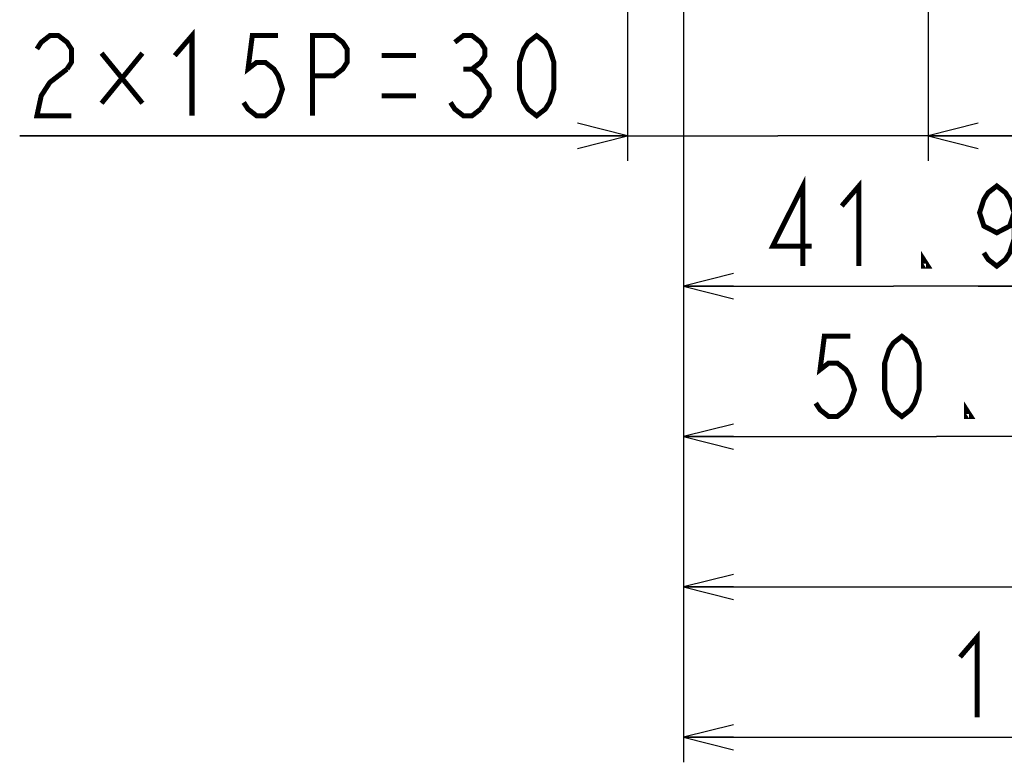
# Model space of a CAD drawing. Extents: x 30 to 410, y 34 to 287.
# Tile 47 of 66: x 240 to 279, y 121 to 151. Entities that reach past the tile are written whole.
import ezdxf

# ---------------------------------------------------------------- set-up
doc = ezdxf.new("R2010")
doc.units = 0
doc.header["$LTSCALE"] = 23.1
doc.layers.get('0').update_dxf_attribs({"linetype": 'CONTINUOUS'})
doc.layers.add('ALL_DIM', color=7, linetype='CONTINUOUS')
doc.dimstyles.get("Standard").update_dxf_attribs({"dimtxt": 2.5, "dimasz": 2.5, "dimexe": 1.25, "dimexo": 0.625, "dimtad": 1, "dimcen": 2.5, "dimazin": 3, "dimtfac": 1, "dimtmove": 0, "dimatfit": 3})

# ---------------------------------------------------------------- blocks, each defined once
blk = doc.blocks.new('_OPEN')
at = {"color": 0, "linetype": 'BYBLOCK'}
for p, q in [((0, 0), (-1, 0.25)), ((-1, -0.25), (0, 0)), ((-1, 0), (0, 0))]:
    blk.add_line(p, q, dxfattribs=at)
blk = doc.blocks.new('*D6')
at = {"layer": 'ALL_DIM', "color": 2, "linetype": 'CONTINUOUS'}
for p, q in [((286.285, 166.96), (286.285, 133.345)), ((266.085, 165.34), (266.085, 133.345)), ((266.085, 134.345), (276.185, 134.345)), ((286.285, 134.345), (276.185, 134.345))]:
    blk.add_line(p, q, dxfattribs=at)
at = {"layer": 'ALL_DIM', "color": 2, "linetype": 'CONTINUOUS', "xscale": 2, "yscale": 2, "zscale": 2, "rotation": 180}
blk.add_blockref('_OPEN', (266.085, 134.345), dxfattribs=at)
at = {"layer": 'ALL_DIM', "color": 2, "linetype": 'CONTINUOUS', "xscale": 2, "yscale": 2, "zscale": 2}
blk.add_blockref('_OPEN', (286.285, 134.345), dxfattribs=at)
blk = doc.blocks.new('*D9')
at = {"layer": 'ALL_DIM', "color": 2, "linetype": 'CONTINUOUS'}
for p, q in [((282.855, 185.108), (282.855, 139.345)), ((266.085, 162.694), (266.085, 139.345)), ((266.085, 140.345), (274.47, 140.345)), ((282.855, 140.345), (274.47, 140.345))]:
    blk.add_line(p, q, dxfattribs=at)
at = {"layer": 'ALL_DIM', "color": 2, "linetype": 'CONTINUOUS', "xscale": 2, "yscale": 2, "zscale": 2, "rotation": 180}
blk.add_blockref('_OPEN', (266.085, 140.345), dxfattribs=at)
at = {"layer": 'ALL_DIM', "color": 2, "linetype": 'CONTINUOUS', "xscale": 2, "yscale": 2, "zscale": 2}
blk.add_blockref('_OPEN', (282.855, 140.345), dxfattribs=at)
blk = doc.blocks.new('*D10')
at = {"layer": 'ALL_DIM', "color": 2, "linetype": 'CONTINUOUS'}
for p, q in [((312.325, 185.012), (312.325, 145.034)), ((266.085, 161.351), (266.085, 121.345)), ((312.325, 138.965), (312.325, 131.358)), ((312.325, 125.234), (312.325, 121.345)), ((266.085, 122.345), (289.205, 122.345)), ((312.325, 122.345), (289.205, 122.345))]:
    blk.add_line(p, q, dxfattribs=at)
at = {"layer": 'ALL_DIM', "color": 2, "linetype": 'CONTINUOUS', "xscale": 2, "yscale": 2, "zscale": 2, "rotation": 180}
blk.add_blockref('_OPEN', (266.085, 122.345), dxfattribs=at)
at = {"layer": 'ALL_DIM', "color": 2, "linetype": 'CONTINUOUS', "xscale": 2, "yscale": 2, "zscale": 2}
blk.add_blockref('_OPEN', (312.325, 122.345), dxfattribs=at)
blk = doc.blocks.new('*D11')
at = {"layer": 'ALL_DIM', "color": 2, "linetype": 'CONTINUOUS'}
for p, q in [((303.229, 182.16), (303.229, 145.042)), ((266.085, 164.707), (266.085, 127.345)), ((303.229, 138.987), (303.229, 127.345)), ((266.085, 128.345), (284.657, 128.345)), ((303.229, 128.345), (284.657, 128.345))]:
    blk.add_line(p, q, dxfattribs=at)
at = {"layer": 'ALL_DIM', "color": 2, "linetype": 'CONTINUOUS', "xscale": 2, "yscale": 2, "zscale": 2, "rotation": 180}
blk.add_blockref('_OPEN', (266.085, 128.345), dxfattribs=at)
at = {"layer": 'ALL_DIM', "color": 2, "linetype": 'CONTINUOUS', "xscale": 2, "yscale": 2, "zscale": 2}
blk.add_blockref('_OPEN', (303.229, 128.345), dxfattribs=at)
blk = doc.blocks.new('*D21')
at = {"layer": 'ALL_DIM', "color": 2, "linetype": 'CONTINUOUS'}
for p, q in [((263.855, 185.012), (263.855, 145.345)), ((275.855, 185.012), (275.855, 145.345)), ((263.855, 146.345), (239.586, 146.345)), ((239.586, 146.345), (269.855, 146.345)), ((280.855, 146.345), (269.855, 146.345)), ((275.855, 146.345), (280.855, 146.345))]:
    blk.add_line(p, q, dxfattribs=at)
at = {"layer": 'ALL_DIM', "color": 2, "linetype": 'CONTINUOUS', "xscale": 2, "yscale": 2, "zscale": 2}
blk.add_blockref('_OPEN', (263.855, 146.345), dxfattribs=at)
at = {"layer": 'ALL_DIM', "color": 2, "linetype": 'CONTINUOUS', "xscale": 2, "yscale": 2, "zscale": 2, "rotation": 180}
blk.add_blockref('_OPEN', (275.855, 146.345), dxfattribs=at)
blk = doc.blocks.new('*D26')
at = {"layer": 'ALL_DIM', "color": 2, "linetype": 'CONTINUOUS'}
for p, q in [((282.855, 185.108), (282.855, 139.345)), ((296.855, 185.108), (296.855, 139.345)), ((282.855, 140.345), (277.855, 140.345)), ((277.855, 140.345), (289.855, 140.345)), ((326.355, 140.345), (289.855, 140.345)), ((296.855, 140.345), (326.355, 140.345))]:
    blk.add_line(p, q, dxfattribs=at)
at = {"layer": 'ALL_DIM', "color": 2, "linetype": 'CONTINUOUS', "xscale": 2, "yscale": 2, "zscale": 2}
blk.add_blockref('_OPEN', (282.855, 140.345), dxfattribs=at)
at = {"layer": 'ALL_DIM', "color": 2, "linetype": 'CONTINUOUS', "xscale": 2, "yscale": 2, "zscale": 2, "rotation": 180}
blk.add_blockref('_OPEN', (296.855, 140.345), dxfattribs=at)

msp = doc.modelspace()

# ---------------------------------------------------------------- linework, layer by layer
at = {"layer": 'ALL_DIM', "color": 2, "linetype": 'CONTINUOUS', "const_width": 0.2}
for points in [[(245.778, 149.545), (246.466, 150.345), (246.466, 147.145)], [(240.274, 149.812), (240.446, 150.078), (240.79, 150.345), (241.134, 150.345), (241.478, 150.078), (241.65, 149.812), (241.65, 149.278), (241.478, 149.012)], [(249.906, 150.345), (248.874, 150.345), (248.702, 149.012), (249.046, 149.278), (249.39, 149.278), (249.734, 149.012), (249.906, 148.745), (250.078, 148.212), (249.906, 147.678), (249.734, 147.412), (249.39, 147.145), (249.046, 147.145), (248.702, 147.412), (248.53, 147.678)], [(251.282, 147.145), (251.282, 150.345), (252.142, 150.345), (252.486, 150.078), (252.658, 149.812), (252.658, 149.278), (252.486, 149.012), (252.142, 148.745), (251.282, 148.745)], [(256.958, 150.078), (257.302, 150.345), (257.646, 150.345), (257.99, 150.078), (258.162, 149.812), (258.162, 149.545), (257.99, 149.278), (257.646, 149.012), (257.99, 148.745), (258.162, 148.478), (258.334, 148.212), (258.334, 147.945), (257.99, 147.412)], [(260.226, 147.145), (259.882, 147.412), (259.71, 147.678), (259.538, 148.212), (259.538, 149.278), (259.71, 149.812), (259.882, 150.078), (260.226, 150.345), (260.57, 150.078), (260.742, 149.812), (260.914, 149.278), (260.914, 148.212), (260.742, 147.678), (260.57, 147.412), (260.226, 147.145)], [(242.854, 149.645), (244.488, 147.645)], [(244.488, 149.645), (242.854, 147.645)], [(254.034, 149.545), (255.41, 149.545)], [(241.478, 149.012), (240.79, 148.478), (240.446, 147.945), (240.274, 147.145), (241.65, 147.145)], [(257.302, 149.012), (257.646, 149.012)], [(254.034, 147.945), (255.41, 147.945)], [(257.99, 147.412), (257.646, 147.145), (257.302, 147.145), (256.958, 147.412), (256.786, 147.678)], [(270.858, 141.145), (270.858, 144.345), (269.654, 141.945), (271.202, 141.945)], [(272.406, 143.545), (273.094, 144.345), (273.094, 141.145)], [(279.286, 143.278), (279.114, 142.745), (278.598, 142.478), (278.082, 142.745), (277.91, 143.278), (278.082, 143.812), (278.254, 144.078), (278.598, 144.345), (278.942, 144.078), (279.114, 143.812), (279.286, 143.278), (279.286, 142.212), (279.114, 141.678), (278.942, 141.412), (278.598, 141.145), (278.254, 141.412), (278.082, 141.678)], [(275.846, 141.145), (275.674, 141.145), (275.674, 141.412), (275.846, 141.145)], [(272.745, 138.345), (271.713, 138.345), (271.541, 137.012), (271.885, 137.278), (272.229, 137.278), (272.573, 137.012), (272.745, 136.745), (272.917, 136.212), (272.745, 135.678), (272.573, 135.412), (272.229, 135.145), (271.885, 135.145), (271.541, 135.412), (271.369, 135.678)], [(274.809, 135.145), (274.465, 135.412), (274.293, 135.678), (274.121, 136.212), (274.121, 137.278), (274.293, 137.812), (274.465, 138.078), (274.809, 138.345), (275.153, 138.078), (275.325, 137.812), (275.497, 137.278), (275.497, 136.212), (275.325, 135.678), (275.153, 135.412), (274.809, 135.145)], [(277.561, 135.145), (277.389, 135.145), (277.389, 135.412), (277.561, 135.145)], [(277.131, 125.545), (277.819, 126.345), (277.819, 123.145)]]:
    msp.add_lwpolyline(points, dxfattribs=at)

# ---------------------------------------------------------------- dimensions: what is measured, and where the dimension line sits
at = {"layer": 'ALL_DIM', "color": 2, "linetype": 'CONTINUOUS'}
for base, p1, p2, picture, middle in [((275.855, 146.345), (263.855, 186.012), (275.855, 186.012), '*D21', (239.586, 146.345)), ((282.855, 140.345), (266.085, 163.694), (282.855, 186.108), '*D9', (268.966, 140.345)), ((312.325, 122.345), (266.085, 162.351), (312.325, 186.012), '*D10', (276.443, 122.345)), ((296.855, 140.345), (282.855, 186.108), (296.855, 186.108), '*D26', (298.835, 140.345)), ((303.229, 128.345), (266.085, 165.707), (303.229, 183.16), '*D11', (279.153, 128.345)), ((286.285, 134.345), (266.085, 166.34), (286.285, 167.96), '*D6', (270.681, 134.345))]:
    dim = msp.add_linear_dim(base=base, p1=p1, p2=p2, dimstyle='Standard', dxfattribs=at)
    dim.commit()
    dim.dimension.update_dxf_attribs({"geometry": picture, "text_midpoint": middle, "dimtype": 128})

doc.saveas('drawing.dxf')
